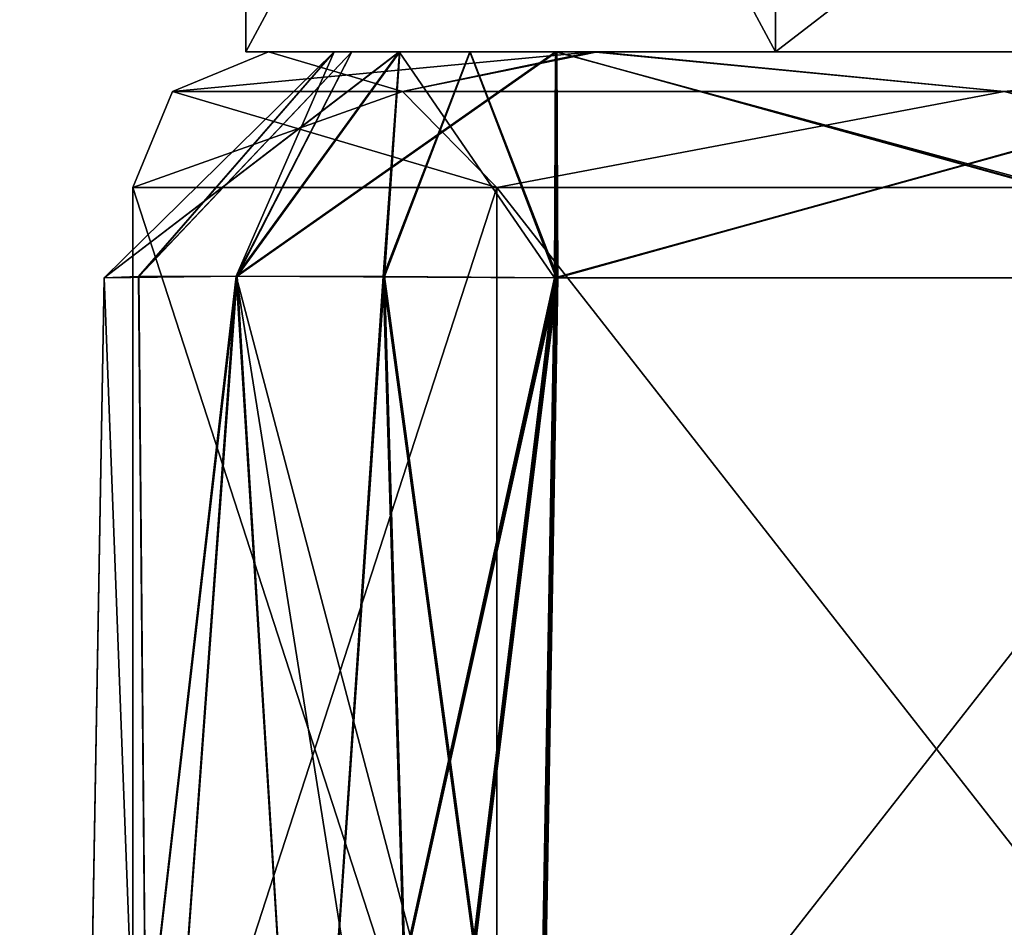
# Model space of a CAD drawing. Header units: millimetres. Extents: x -25 to 25, y -260 to 12.
# Tile 80 of 96: x -24.5 to -22.32, y 7.06 to 9.07. Entities that reach past the tile are written whole.
import ezdxf

# ---------------------------------------------------------------- set-up
doc = ezdxf.new("R2010")
doc.units = ezdxf.units.MM
doc.header["$LTSCALE"] = 65.185185
for name, color, linetype in [('1038', 7, 'CONTINUOUS'), ('160', 7, 'CONTINUOUS'), ('170', 7, 'CONTINUOUS'), ('171', 7, 'CONTINUOUS'), ('172', 7, 'CONTINUOUS'), ('173', 7, 'CONTINUOUS'), ('174', 7, 'CONTINUOUS'), ('176', 7, 'CONTINUOUS'), ('177', 7, 'CONTINUOUS'), ('178', 7, 'CONTINUOUS'), ('179', 7, 'CONTINUOUS'), ('180', 7, 'CONTINUOUS'), ('182', 7, 'CONTINUOUS'), ('183', 7, 'CONTINUOUS'), ('184', 7, 'CONTINUOUS'), ('185', 7, 'CONTINUOUS'), ('186', 7, 'CONTINUOUS'), ('219', 7, 'CONTINUOUS'), ('232', 7, 'CONTINUOUS'), ('233', 7, 'CONTINUOUS'), ('235', 7, 'CONTINUOUS'), ('236', 7, 'CONTINUOUS'), ('238', 7, 'CONTINUOUS'), ('239', 7, 'CONTINUOUS'), ('823', 7, 'CONTINUOUS'), ('824', 7, 'CONTINUOUS'), ('825', 7, 'CONTINUOUS'), ('826', 7, 'CONTINUOUS'), ('829', 7, 'CONTINUOUS'), ('830', 7, 'CONTINUOUS'), ('831', 7, 'CONTINUOUS'), ('832', 7, 'CONTINUOUS'), ('833', 7, 'CONTINUOUS'), ('836', 7, 'CONTINUOUS'), ('844', 7, 'CONTINUOUS'), ('845', 7, 'CONTINUOUS'), ('846', 7, 'CONTINUOUS'), ('847', 7, 'CONTINUOUS'), ('850', 7, 'CONTINUOUS'), ('851', 7, 'CONTINUOUS'), ('852', 7, 'CONTINUOUS'), ('853', 7, 'CONTINUOUS'), ('854', 7, 'CONTINUOUS'), ('857', 7, 'CONTINUOUS'), ('990', 7, 'CONTINUOUS')]:
    doc.layers.add(name, color=color, linetype=linetype)

msp = doc.modelspace()

# ---------------------------------------------------------------- linework, layer by layer
at = {"layer": '1038', "color": 7, "linetype": 'CONTINUOUS'}
for points in [[(-22.8284, 11.1782, 179.5784), (-24, 11.1782, 176.75), (-22.8284, 9, 179.5784), (-22.8284, 11.1782, 179.5784)], [(-24, 11.1782, 176.75), (-22.8284, 11.1782, 173.9216), (-24, 9, 176.75), (-24, 11.1782, 176.75)], [(-22.8284, 9, 179.5784), (-24, 11.1782, 176.75), (-24, 9, 176.75), (-22.8284, 9, 179.5784)], [(-24, 9, 176.75), (-22.8284, 11.1782, 173.9216), (-22.8284, 9, 173.9216), (-24, 9, 176.75)], [(-20, 11.1782, 180.75), (-22.8284, 11.1782, 179.5784), (-20, 9, 180.75), (-20, 11.1782, 180.75)], [(-20, 9, 180.75), (-22.8284, 11.1782, 179.5784), (-22.8284, 9, 179.5784), (-20, 9, 180.75)], [(-22.8284, 11.1782, 173.9216), (-20, 11.1782, 172.75), (-22.8284, 9, 173.9216), (-22.8284, 11.1782, 173.9216)], [(-20, 11.1782, 172.75), (-20, 9, 172.75), (-22.8284, 9, 173.9216), (-20, 11.1782, 172.75)]]:
    msp.add_3dface(points, dxfattribs=at)
at = {"layer": '160', "color": 7, "linetype": 'CONTINUOUS'}
for points in [[(23.8045, 9, 63.95), (23.8045, 9, -17.4565), (-23.8045, 9, 63.95), (23.8045, 9, 63.95)], [(-23.6609, 9, 64.2963), (23.8045, 9, 63.95), (-23.8045, 9, 63.95), (-23.6609, 9, 64.2963)], [(23.7653, 9, -17.6477), (23.6603, 9, -17.8034), (-23.8045, 9, -17.4565), (23.7653, 9, -17.6477)], [(-23.8045, 9, -17.4565), (23.6603, 9, -17.8034), (-23.6603, 9, -17.8033), (-23.8045, 9, -17.4565)], [(23.8045, 9, -17.4565), (23.7653, 9, -17.6477), (-23.8045, 9, -17.4565), (23.8045, 9, -17.4565)], [(-23.8045, 9, 63.95), (23.8045, 9, -17.4565), (-23.8045, 9, -17.4565), (-23.8045, 9, 63.95)], [(23.7651, 9, 71.8454), (23.6596, 9, 71.6895), (-23.8045, 9, 72.037), (23.7651, 9, 71.8454)], [(-23.8045, 9, 72.037), (23.6596, 9, 71.6895), (-23.6597, 9, 71.6896), (-23.8045, 9, 72.037)], [(23.8045, 9, 72.037), (23.7651, 9, 71.8454), (-23.8045, 9, 72.037), (23.8045, 9, 72.037)], [(23.8045, 9, 127.963), (23.8045, 9, 72.037), (-23.8045, 9, 127.963), (23.8045, 9, 127.963)], [(-23.8045, 9, 127.963), (23.8045, 9, 72.037), (-23.8045, 9, 72.037), (-23.8045, 9, 127.963)], [(-23.7651, 9, 128.1546), (23.8045, 9, 127.963), (-23.8045, 9, 127.963), (-23.7651, 9, 128.1546)], [(23.8045, 9, 136.05), (23.6609, 9, 135.7037), (-23.8045, 9, 136.05), (23.8045, 9, 136.05)], [(-23.8045, 9, 136.05), (23.6609, 9, 135.7037), (-23.661, 9, 135.7038), (-23.8045, 9, 136.05)], [(23.8045, 9, 217.4565), (23.8045, 9, 136.05), (-23.8045, 9, 217.4565), (23.8045, 9, 217.4565)], [(-23.8045, 9, 217.4565), (23.8045, 9, 136.05), (-23.8045, 9, 136.05), (-23.8045, 9, 217.4565)], [(-23.7653, 9, 217.6477), (23.8045, 9, 217.4565), (-23.8045, 9, 217.4565), (-23.7653, 9, 217.6477)], [(-23.6603, 9, 217.8034), (23.8045, 9, 217.4565), (-23.7653, 9, 217.6477), (-23.6603, 9, 217.8034)], [(-23.6596, 9, 128.3105), (23.8045, 9, 127.963), (-23.7651, 9, 128.1546), (-23.6596, 9, 128.3105)], [(23.6609, 9, 135.7037), (23.3152, 9, 135.5588), (-23.661, 9, 135.7038), (23.6609, 9, 135.7037)], [(-23.661, 9, 135.7038), (23.3152, 9, 135.5588), (-23.3152, 9, 135.5588), (-23.661, 9, 135.7038)], [(23.661, 9, 64.2962), (23.8045, 9, 63.95), (-23.6609, 9, 64.2963), (23.661, 9, 64.2962)], [(-23.3152, 9, 64.4412), (23.661, 9, 64.2962), (-23.6609, 9, 64.2963), (-23.3152, 9, 64.4412)], [(23.5046, 9, -17.9084), (23.3134, 9, -17.9476), (-23.6603, 9, -17.8033), (23.5046, 9, -17.9084)], [(-23.6603, 9, -17.8033), (23.3134, 9, -17.9476), (21.5, 9, -17.9476), (-23.6603, 9, -17.8033)], [(23.6603, 9, -17.8034), (23.5046, 9, -17.9084), (-23.6603, 9, -17.8033), (23.6603, 9, -17.8034)], [(23.6603, 9, 217.8033), (23.8045, 9, 217.4565), (-23.6603, 9, 217.8034), (23.6603, 9, 217.8033)], [(-23.5046, 9, 217.9084), (23.6603, 9, 217.8033), (-23.6603, 9, 217.8034), (-23.5046, 9, 217.9084)], [(-23.3134, 9, -17.9476), (-23.6603, 9, -17.8033), (-21.5, 9, -17.9476), (-23.3134, 9, -17.9476)], [(-21.5, 9, -17.9476), (-23.6603, 9, -17.8033), (21.5, 9, -17.9476), (-21.5, 9, -17.9476)], [(23.5034, 9, 71.5846), (21.5127, 9, 71.5523), (-23.6597, 9, 71.6896), (23.5034, 9, 71.5846)], [(-23.6597, 9, 71.6896), (21.5127, 9, 71.5523), (-21.5127, 9, 71.5523), (-23.6597, 9, 71.6896)], [(23.6596, 9, 71.6895), (23.5034, 9, 71.5846), (-23.6597, 9, 71.6896), (23.6596, 9, 71.6895)], [(-23.3117, 9, 71.5459), (-23.6597, 9, 71.6896), (-21.5127, 9, 71.5523), (-23.3117, 9, 71.5459)], [(23.6597, 9, 128.3104), (23.8045, 9, 127.963), (-23.6596, 9, 128.3105), (23.6597, 9, 128.3104)], [(-23.5034, 9, 128.4154), (23.6597, 9, 128.3104), (-23.6596, 9, 128.3105), (-23.5034, 9, 128.4154)], [(-23.3134, 9, 217.9476), (23.6603, 9, 217.8033), (-23.5046, 9, 217.9084), (-23.3134, 9, 217.9476)], [(-21.5127, 9, 128.4477), (23.6597, 9, 128.3104), (-23.5034, 9, 128.4154), (-21.5127, 9, 128.4477)], [(-23.3117, 9, 128.4541), (-21.5127, 9, 128.4477), (-23.5034, 9, 128.4154), (-23.3117, 9, 128.4541)], [(23.3152, 9, 64.4412), (23.661, 9, 64.2962), (-23.3152, 9, 64.4412), (23.3152, 9, 64.4412)], [(-21.4695, 9, 64.4478), (23.3152, 9, 64.4412), (-23.3152, 9, 64.4412), (-21.4695, 9, 64.4478)], [(23.3152, 9, 135.5588), (21.4695, 9, 135.5522), (-23.3152, 9, 135.5588), (23.3152, 9, 135.5588)], [(-23.3152, 9, 135.5588), (21.4695, 9, 135.5522), (-21.5052, 9, 135.5524), (-23.3152, 9, 135.5588)], [(-21.5, 9, 217.9476), (23.6603, 9, 217.8033), (-23.3134, 9, 217.9476), (-21.5, 9, 217.9476)]]:
    msp.add_3dface(points, dxfattribs=at)
at = {"layer": '170', "color": 7, "linetype": 'CONTINUOUS'}
for points in [[(-23.3134, 9, -17.9476), (-21.5, 9, -17.9476), (-23.3134, 8.5001, -18.4564), (-23.3134, 9, -17.9476)], [(-21.5, 9, -17.9476), (-21.5, 8.5001, -18.4564), (-23.3134, 8.5001, -18.4564), (-21.5, 9, -17.9476)]]:
    msp.add_3dface(points, dxfattribs=at)
at = {"layer": '171', "color": 7, "linetype": 'CONTINUOUS'}
for points in [[(-23.8045, 9, -17.4565), (-23.6603, 9, -17.8033), (-24.3133, 8.5001, -17.4565), (-23.8045, 9, -17.4565)], [(-24.3133, 8.5001, -17.4565), (-23.6603, 9, -17.8033), (-24.0204, 8.5038, -18.1635), (-24.3133, 8.5001, -17.4565)], [(-23.6603, 9, -17.8033), (-23.3134, 9, -17.9476), (-24.0204, 8.5038, -18.1635), (-23.6603, 9, -17.8033)], [(-23.3134, 9, -17.9476), (-23.3134, 8.5001, -18.4564), (-24.0204, 8.5038, -18.1635), (-23.3134, 9, -17.9476)]]:
    msp.add_3dface(points, dxfattribs=at)
at = {"layer": '172', "color": 7, "linetype": 'CONTINUOUS'}
for points in [[(-23.8045, 9, 63.95), (-23.8045, 9, -17.4565), (-24.3133, 8.5001, 63.95), (-23.8045, 9, 63.95)], [(-23.8045, 9, -17.4565), (-24.3133, 8.5001, -17.4565), (-24.3133, 8.5001, 63.95), (-23.8045, 9, -17.4565)]]:
    msp.add_3dface(points, dxfattribs=at)
at = {"layer": '173', "color": 7, "linetype": 'CONTINUOUS'}
for points in [[(-23.8045, 9, 63.95), (-24.3133, 8.5001, 63.95), (-24.0216, 8.5037, 64.6557), (-23.8045, 9, 63.95)], [(-23.6609, 9, 64.2963), (-23.8045, 9, 63.95), (-24.0216, 8.5037, 64.6557), (-23.6609, 9, 64.2963)], [(-23.317, 8.5001, 64.9499), (-23.6609, 9, 64.2963), (-24.0216, 8.5037, 64.6557), (-23.317, 8.5001, 64.9499)], [(-23.3152, 9, 64.4412), (-23.6609, 9, 64.2963), (-23.317, 8.5001, 64.9499), (-23.3152, 9, 64.4412)]]:
    msp.add_3dface(points, dxfattribs=at)
at = {"layer": '174', "color": 7, "linetype": 'CONTINUOUS'}
for points in [[(-23.3152, 9, 64.4412), (-23.317, 8.5001, 64.9499), (-21.4738, 8.5001, 64.9565), (-23.3152, 9, 64.4412)], [(-21.4695, 9, 64.4478), (-23.3152, 9, 64.4412), (-21.4738, 8.5001, 64.9565), (-21.4695, 9, 64.4478)]]:
    msp.add_3dface(points, dxfattribs=at)
at = {"layer": '176', "color": 7, "linetype": 'CONTINUOUS'}
for points in [[(-23.3117, 9, 71.5459), (-21.5127, 9, 71.5523), (-23.3098, 8.5001, 71.0372), (-23.3117, 9, 71.5459)], [(-21.5127, 9, 71.5523), (-21.5109, 8.5001, 71.0436), (-23.3098, 8.5001, 71.0372), (-21.5127, 9, 71.5523)]]:
    msp.add_3dface(points, dxfattribs=at)
at = {"layer": '177', "color": 7, "linetype": 'CONTINUOUS'}
for points in [[(-23.8045, 9, 72.037), (-23.6597, 9, 71.6896), (-24.3133, 8.5001, 72.037), (-23.8045, 9, 72.037)], [(-24.3133, 8.5001, 72.037), (-23.6597, 9, 71.6896), (-24.0191, 8.5038, 71.3288), (-24.3133, 8.5001, 72.037)], [(-23.6597, 9, 71.6896), (-23.3117, 9, 71.5459), (-24.0191, 8.5038, 71.3288), (-23.6597, 9, 71.6896)], [(-23.3117, 9, 71.5459), (-23.3098, 8.5001, 71.0372), (-24.0191, 8.5038, 71.3288), (-23.3117, 9, 71.5459)]]:
    msp.add_3dface(points, dxfattribs=at)
at = {"layer": '178', "color": 7, "linetype": 'CONTINUOUS'}
for points in [[(-23.8045, 9, 127.963), (-23.8045, 9, 72.037), (-24.3133, 8.5001, 127.963), (-23.8045, 9, 127.963)], [(-23.8045, 9, 72.037), (-24.3133, 8.5001, 72.037), (-24.3133, 8.5001, 127.963), (-23.8045, 9, 72.037)]]:
    msp.add_3dface(points, dxfattribs=at)
at = {"layer": '179', "color": 7, "linetype": 'CONTINUOUS'}
for points in [[(-23.8045, 9, 127.963), (-24.3133, 8.5001, 127.963), (-24.2368, 8.5028, 128.3464), (-23.8045, 9, 127.963)], [(-23.7651, 9, 128.1546), (-23.8045, 9, 127.963), (-24.2368, 8.5028, 128.3464), (-23.7651, 9, 128.1546)], [(-24.0191, 8.5038, 128.6712), (-23.7651, 9, 128.1546), (-24.2368, 8.5028, 128.3464), (-24.0191, 8.5038, 128.6712)], [(-23.6596, 9, 128.3105), (-23.7651, 9, 128.1546), (-24.0191, 8.5038, 128.6712), (-23.6596, 9, 128.3105)], [(-23.6935, 8.5028, 128.8877), (-23.6596, 9, 128.3105), (-24.0191, 8.5038, 128.6712), (-23.6935, 8.5028, 128.8877)], [(-23.5034, 9, 128.4154), (-23.6596, 9, 128.3105), (-23.6935, 8.5028, 128.8877), (-23.5034, 9, 128.4154)], [(-23.3098, 8.5001, 128.9628), (-23.5034, 9, 128.4154), (-23.6935, 8.5028, 128.8877), (-23.3098, 8.5001, 128.9628)], [(-23.3117, 9, 128.4541), (-23.5034, 9, 128.4154), (-23.3098, 8.5001, 128.9628), (-23.3117, 9, 128.4541)]]:
    msp.add_3dface(points, dxfattribs=at)
at = {"layer": '180', "color": 7, "linetype": 'CONTINUOUS'}
for points in [[(-21.5127, 9, 128.4477), (-23.3117, 9, 128.4541), (-21.5109, 8.5001, 128.9564), (-21.5127, 9, 128.4477)], [(-23.3117, 9, 128.4541), (-23.3098, 8.5001, 128.9628), (-21.5109, 8.5001, 128.9564), (-23.3117, 9, 128.4541)]]:
    msp.add_3dface(points, dxfattribs=at)
at = {"layer": '182', "color": 7, "linetype": 'CONTINUOUS'}
for points in [[(-23.3152, 9, 135.5588), (-21.5052, 9, 135.5524), (-23.317, 8.5001, 135.0501), (-23.3152, 9, 135.5588)], [(-21.5052, 9, 135.5524), (-21.5044, 8.5001, 135.0436), (-23.317, 8.5001, 135.0501), (-21.5052, 9, 135.5524)]]:
    msp.add_3dface(points, dxfattribs=at)
at = {"layer": '183', "color": 7, "linetype": 'CONTINUOUS'}
for points in [[(-23.8045, 9, 136.05), (-23.661, 9, 135.7038), (-24.3133, 8.5001, 136.05), (-23.8045, 9, 136.05)], [(-24.3133, 8.5001, 136.05), (-23.661, 9, 135.7038), (-24.0216, 8.5037, 135.3443), (-24.3133, 8.5001, 136.05)], [(-23.661, 9, 135.7038), (-23.3152, 9, 135.5588), (-24.0216, 8.5037, 135.3443), (-23.661, 9, 135.7038)], [(-23.3152, 9, 135.5588), (-23.317, 8.5001, 135.0501), (-24.0216, 8.5037, 135.3443), (-23.3152, 9, 135.5588)]]:
    msp.add_3dface(points, dxfattribs=at)
at = {"layer": '184', "color": 7, "linetype": 'CONTINUOUS'}
for points in [[(-23.8045, 9, 217.4565), (-23.8045, 9, 136.05), (-24.3133, 8.5001, 217.4565), (-23.8045, 9, 217.4565)], [(-23.8045, 9, 136.05), (-24.3133, 8.5001, 136.05), (-24.3133, 8.5001, 217.4565), (-23.8045, 9, 136.05)]]:
    msp.add_3dface(points, dxfattribs=at)
at = {"layer": '185', "color": 7, "linetype": 'CONTINUOUS'}
for points in [[(-23.8045, 9, 217.4565), (-24.3133, 8.5001, 217.4565), (-24.2371, 8.5028, 217.8391), (-23.8045, 9, 217.4565)], [(-23.7653, 9, 217.6477), (-23.8045, 9, 217.4565), (-24.2371, 8.5028, 217.8391), (-23.7653, 9, 217.6477)], [(-24.0204, 8.5038, 218.1635), (-23.7653, 9, 217.6477), (-24.2371, 8.5028, 217.8391), (-24.0204, 8.5038, 218.1635)], [(-23.6603, 9, 217.8034), (-23.7653, 9, 217.6477), (-24.0204, 8.5038, 218.1635), (-23.6603, 9, 217.8034)], [(-23.696, 8.5028, 218.3802), (-23.6603, 9, 217.8034), (-24.0204, 8.5038, 218.1635), (-23.696, 8.5028, 218.3802)], [(-23.5046, 9, 217.9084), (-23.6603, 9, 217.8034), (-23.696, 8.5028, 218.3802), (-23.5046, 9, 217.9084)], [(-23.3134, 8.5001, 218.4564), (-23.5046, 9, 217.9084), (-23.696, 8.5028, 218.3802), (-23.3134, 8.5001, 218.4564)], [(-23.3134, 9, 217.9476), (-23.5046, 9, 217.9084), (-23.3134, 8.5001, 218.4564), (-23.3134, 9, 217.9476)]]:
    msp.add_3dface(points, dxfattribs=at)
at = {"layer": '186', "color": 7, "linetype": 'CONTINUOUS'}
for points in [[(-21.5, 9, 217.9476), (-23.3134, 9, 217.9476), (-21.5, 8.5001, 218.4564), (-21.5, 9, 217.9476)], [(-23.3134, 9, 217.9476), (-23.3134, 8.5001, 218.4564), (-21.5, 8.5001, 218.4564), (-23.3134, 9, 217.9476)]]:
    msp.add_3dface(points, dxfattribs=at)
at = {"layer": '219', "color": 7, "linetype": 'CONTINUOUS'}
for points in [[(-24.3133, 8.5001, -17.4565), (-24.3655, 5.5087, -17.5087), (-24.5, -2.2, 222.322), (-24.3133, 8.5001, -17.4565)], [(-24.3655, 5.5087, 64.0021), (-24.3133, 8.5001, -17.4565), (-24.5, -2.2, 222.322), (-24.3655, 5.5087, 64.0021)], [(-24.3133, 8.5001, 72.037), (-24.3655, 5.5087, 71.9846), (-24.5, -2.2, 222.322), (-24.3133, 8.5001, 72.037)], [(-24.3655, 5.5087, 128.0154), (-24.3133, 8.5001, 72.037), (-24.5, -2.2, 222.322), (-24.3655, 5.5087, 128.0154)], [(-24.3655, 5.5087, 217.5087), (-24.3133, 8.5001, 136.05), (-24.5, -2.2, 222.322), (-24.3655, 5.5087, 217.5087)], [(-24.3133, 8.5001, 136.05), (-24.3655, 5.5087, 135.9979), (-24.5, -2.2, 222.322), (-24.3133, 8.5001, 136.05)], [(-24.3133, 8.5001, 63.95), (-24.3133, 8.5001, -17.4565), (-24.3655, 5.5087, 64.0021), (-24.3133, 8.5001, 63.95)], [(-24.3133, 8.5001, 127.963), (-24.3133, 8.5001, 72.037), (-24.3655, 5.5087, 128.0154), (-24.3133, 8.5001, 127.963)], [(-24.3133, 8.5001, 217.4565), (-24.3133, 8.5001, 136.05), (-24.3655, 5.5087, 217.5087), (-24.3133, 8.5001, 217.4565)]]:
    msp.add_3dface(points, dxfattribs=at)
at = {"layer": '232', "color": 7, "linetype": 'CONTINUOUS'}
for points in [[(-24.3133, 8.5001, -17.4565), (-24.0204, 8.5038, -18.1635), (-24.3655, 5.5087, -17.5087), (-24.3133, 8.5001, -17.4565)], [(-24.3655, 5.5087, -17.5087), (-24.0204, 8.5038, -18.1635), (-24.213, 5.8607, -18.0234), (-24.3655, 5.5087, -17.5087)], [(-24.0204, 8.5038, -18.1635), (-23.8656, 6, -18.3611), (-24.213, 5.8607, -18.0234), (-24.0204, 8.5038, -18.1635)], [(-24.0204, 8.5038, -18.1635), (-23.3134, 8.5001, -18.4564), (-23.8656, 6, -18.3611), (-24.0204, 8.5038, -18.1635)], [(-23.8656, 6, -18.3611), (-23.3134, 8.5001, -18.4564), (-23.6206, 6, -18.4646), (-23.8656, 6, -18.3611)], [(-23.3134, 8.5001, -18.4564), (-23.3571, 6, -18.5), (-23.6206, 6, -18.4646), (-23.3134, 8.5001, -18.4564)]]:
    msp.add_3dface(points, dxfattribs=at)
at = {"layer": '233', "color": 7, "linetype": 'CONTINUOUS'}
for points in [[(-24.3133, 8.5001, 63.95), (-24.3655, 5.5087, 64.0021), (-24.2132, 5.8605, 64.5165), (-24.3133, 8.5001, 63.95)], [(-24.0216, 8.5037, 64.6557), (-24.3133, 8.5001, 63.95), (-24.2132, 5.8605, 64.5165), (-24.0216, 8.5037, 64.6557)], [(-23.8656, 6, 64.8544), (-24.0216, 8.5037, 64.6557), (-24.2132, 5.8605, 64.5165), (-23.8656, 6, 64.8544)], [(-23.317, 8.5001, 64.9499), (-24.0216, 8.5037, 64.6557), (-23.3606, 6, 64.9934), (-23.317, 8.5001, 64.9499)], [(-24.0216, 8.5037, 64.6557), (-23.8656, 6, 64.8544), (-23.6224, 6, 64.9575), (-24.0216, 8.5037, 64.6557)], [(-23.3606, 6, 64.9934), (-24.0216, 8.5037, 64.6557), (-23.6224, 6, 64.9575), (-23.3606, 6, 64.9934)]]:
    msp.add_3dface(points, dxfattribs=at)
at = {"layer": '235', "color": 7, "linetype": 'CONTINUOUS'}
for points in [[(-24.3133, 8.5001, 72.037), (-24.0191, 8.5038, 71.3288), (-24.3655, 5.5087, 71.9846), (-24.3133, 8.5001, 72.037)], [(-24.3655, 5.5087, 71.9846), (-24.0191, 8.5038, 71.3288), (-24.213, 5.8607, 71.4699), (-24.3655, 5.5087, 71.9846)], [(-24.0191, 8.5038, 71.3288), (-23.8656, 6, 71.1323), (-24.213, 5.8607, 71.4699), (-24.0191, 8.5038, 71.3288)], [(-24.0191, 8.5038, 71.3288), (-23.3098, 8.5001, 71.0372), (-23.8656, 6, 71.1323), (-24.0191, 8.5038, 71.3288)], [(-23.3098, 8.5001, 71.0372), (-23.6189, 6, 71.0283), (-23.8656, 6, 71.1323), (-23.3098, 8.5001, 71.0372)], [(-23.3098, 8.5001, 71.0372), (-23.3535, 6, 70.9934), (-23.6189, 6, 71.0283), (-23.3098, 8.5001, 71.0372)]]:
    msp.add_3dface(points, dxfattribs=at)
at = {"layer": '236', "color": 7, "linetype": 'CONTINUOUS'}
for points in [[(-24.3133, 8.5001, 127.963), (-24.3655, 5.5087, 128.0154), (-24.2132, 5.8605, 128.5298), (-24.3133, 8.5001, 127.963)], [(-24.2368, 8.5028, 128.3464), (-24.3133, 8.5001, 127.963), (-24.2132, 5.8605, 128.5298), (-24.2368, 8.5028, 128.3464)], [(-24.0191, 8.5038, 128.6712), (-24.2368, 8.5028, 128.3464), (-24.2132, 5.8605, 128.5298), (-24.0191, 8.5038, 128.6712)], [(-23.8656, 6, 128.8677), (-24.0191, 8.5038, 128.6712), (-24.2132, 5.8605, 128.5298), (-23.8656, 6, 128.8677)], [(-23.6935, 8.5028, 128.8877), (-24.0191, 8.5038, 128.6712), (-23.8656, 6, 128.8677), (-23.6935, 8.5028, 128.8877)], [(-23.6935, 8.5028, 128.8877), (-23.8656, 6, 128.8677), (-23.6189, 6, 128.9717), (-23.6935, 8.5028, 128.8877)], [(-23.3098, 8.5001, 128.9628), (-23.6935, 8.5028, 128.8877), (-23.3535, 6, 129.0066), (-23.3098, 8.5001, 128.9628)], [(-23.3535, 6, 129.0066), (-23.6935, 8.5028, 128.8877), (-23.6189, 6, 128.9717), (-23.3535, 6, 129.0066)]]:
    msp.add_3dface(points, dxfattribs=at)
at = {"layer": '238', "color": 7, "linetype": 'CONTINUOUS'}
for points in [[(-24.3133, 8.5001, 136.05), (-24.0216, 8.5037, 135.3443), (-24.3655, 5.5087, 135.9979), (-24.3133, 8.5001, 136.05)], [(-24.3655, 5.5087, 135.9979), (-24.0216, 8.5037, 135.3443), (-24.213, 5.8607, 135.4832), (-24.3655, 5.5087, 135.9979)], [(-24.0216, 8.5037, 135.3443), (-23.8656, 6, 135.1456), (-24.213, 5.8607, 135.4832), (-24.0216, 8.5037, 135.3443)], [(-24.0216, 8.5037, 135.3443), (-23.317, 8.5001, 135.0501), (-23.8656, 6, 135.1456), (-24.0216, 8.5037, 135.3443)], [(-23.317, 8.5001, 135.0501), (-23.6224, 6, 135.0425), (-23.8656, 6, 135.1456), (-23.317, 8.5001, 135.0501)], [(-23.317, 8.5001, 135.0501), (-23.3606, 6, 135.0066), (-23.6224, 6, 135.0425), (-23.317, 8.5001, 135.0501)]]:
    msp.add_3dface(points, dxfattribs=at)
at = {"layer": '239', "color": 7, "linetype": 'CONTINUOUS'}
for points in [[(-24.3133, 8.5001, 217.4565), (-24.3655, 5.5087, 217.5087), (-24.2132, 5.8605, 218.0231), (-24.3133, 8.5001, 217.4565)], [(-24.2371, 8.5028, 217.8391), (-24.3133, 8.5001, 217.4565), (-24.2132, 5.8605, 218.0231), (-24.2371, 8.5028, 217.8391)], [(-24.0204, 8.5038, 218.1635), (-24.2371, 8.5028, 217.8391), (-24.2132, 5.8605, 218.0231), (-24.0204, 8.5038, 218.1635)], [(-23.8656, 6, 218.3611), (-24.0204, 8.5038, 218.1635), (-24.2132, 5.8605, 218.0231), (-23.8656, 6, 218.3611)], [(-23.696, 8.5028, 218.3802), (-24.0204, 8.5038, 218.1635), (-23.8656, 6, 218.3611), (-23.696, 8.5028, 218.3802)], [(-23.696, 8.5028, 218.3802), (-23.8656, 6, 218.3611), (-23.6206, 6, 218.4646), (-23.696, 8.5028, 218.3802)], [(-23.3134, 8.5001, 218.4564), (-23.696, 8.5028, 218.3802), (-23.3571, 6, 218.5), (-23.3134, 8.5001, 218.4564)], [(-23.696, 8.5028, 218.3802), (-23.6206, 6, 218.4646), (-23.3571, 6, 218.5), (-23.696, 8.5028, 218.3802)]]:
    msp.add_3dface(points, dxfattribs=at)
at = {"layer": '823', "color": 7, "linetype": 'CONTINUOUS'}
for points in [[(-23.233, 9, 130.2683), (-23.95, 9, 132), (-19.7777, 9, 130.2577), (-23.233, 9, 130.2683)], [(-19.7777, 9, 130.2577), (-23.95, 9, 132), (-19.05, 9, 132), (-19.7777, 9, 130.2577)], [(-19.05, 9, 132), (-23.95, 9, 132), (-23.2223, 9, 133.7423), (-19.05, 9, 132)], [(-21.51, 9, 129.5509), (-23.233, 9, 130.2683), (-19.7777, 9, 130.2577), (-21.51, 9, 129.5509)], [(-19.767, 9, 133.7317), (-19.05, 9, 132), (-23.2223, 9, 133.7423), (-19.767, 9, 133.7317)], [(-21.49, 9, 134.4491), (-19.767, 9, 133.7317), (-23.2223, 9, 133.7423), (-21.49, 9, 134.4491)]]:
    msp.add_3dface(points, dxfattribs=at)
at = {"layer": '824', "color": 7, "linetype": 'CONTINUOUS'}
for points in [[(-23.95, 9, 132), (-23.233, 9, 130.2683), (-24.1621, 8.9121, 132), (-23.95, 9, 132)], [(-24.1621, 8.9121, 132), (-23.233, 9, 130.2683), (-23.6537, 8.9121, 130.4352), (-24.1621, 8.9121, 132)], [(-23.6537, 8.9121, 130.4352), (-23.233, 9, 130.2683), (-22.3226, 8.9121, 129.4682), (-23.6537, 8.9121, 130.4352)], [(-23.233, 9, 130.2683), (-21.51, 9, 129.5509), (-22.3226, 8.9121, 129.4682), (-23.233, 9, 130.2683)], [(-22.3226, 8.9121, 129.4682), (-21.51, 9, 129.5509), (-20.6774, 8.9121, 129.4682), (-22.3226, 8.9121, 129.4682)], [(-24.1621, 8.9121, 132), (-23.6537, 8.9121, 130.4352), (-24.25, 8.7, 132), (-24.1621, 8.9121, 132)], [(-24.25, 8.7, 132), (-23.6537, 8.9121, 130.4352), (-23.4445, 8.7, 130.0555), (-24.25, 8.7, 132)], [(-23.6537, 8.9121, 130.4352), (-22.3226, 8.9121, 129.4682), (-23.4445, 8.7, 130.0555), (-23.6537, 8.9121, 130.4352)], [(-23.4445, 8.7, 130.0555), (-22.3226, 8.9121, 129.4682), (-21.5, 8.7, 129.25), (-23.4445, 8.7, 130.0555)], [(-22.3226, 8.9121, 129.4682), (-20.6774, 8.9121, 129.4682), (-21.5, 8.7, 129.25), (-22.3226, 8.9121, 129.4682)]]:
    msp.add_3dface(points, dxfattribs=at)
at = {"layer": '825', "color": 7, "linetype": 'CONTINUOUS'}
for points in [[(-23.95, 9, 132), (-24.1621, 8.9121, 132), (-23.6537, 8.9121, 133.5648), (-23.95, 9, 132)], [(-23.2223, 9, 133.7423), (-23.95, 9, 132), (-23.6537, 8.9121, 133.5648), (-23.2223, 9, 133.7423)], [(-22.3226, 8.9121, 134.5318), (-23.2223, 9, 133.7423), (-23.6537, 8.9121, 133.5648), (-22.3226, 8.9121, 134.5318)], [(-21.49, 9, 134.4491), (-23.2223, 9, 133.7423), (-22.3226, 8.9121, 134.5318), (-21.49, 9, 134.4491)], [(-20.6774, 8.9121, 134.5318), (-21.49, 9, 134.4491), (-22.3226, 8.9121, 134.5318), (-20.6774, 8.9121, 134.5318)], [(-24.1621, 8.9121, 132), (-24.25, 8.7, 132), (-23.4445, 8.7, 133.9445), (-24.1621, 8.9121, 132)], [(-23.6537, 8.9121, 133.5648), (-24.1621, 8.9121, 132), (-23.4445, 8.7, 133.9445), (-23.6537, 8.9121, 133.5648)], [(-22.3226, 8.9121, 134.5318), (-23.6537, 8.9121, 133.5648), (-23.4445, 8.7, 133.9445), (-22.3226, 8.9121, 134.5318)], [(-21.5, 8.7, 134.75), (-22.3226, 8.9121, 134.5318), (-23.4445, 8.7, 133.9445), (-21.5, 8.7, 134.75)], [(-20.6774, 8.9121, 134.5318), (-22.3226, 8.9121, 134.5318), (-21.5, 8.7, 134.75), (-20.6774, 8.9121, 134.5318)]]:
    msp.add_3dface(points, dxfattribs=at)
at = {"layer": '826', "color": 7, "linetype": 'CONTINUOUS'}
for points in [[(-23.4445, 8.7, 133.9445), (-24.25, 8.7, 132), (-23.4445, 6.215, 133.9445), (-23.4445, 8.7, 133.9445)], [(-24.25, 8.7, 132), (-24.25, 6.215, 132), (-23.4445, 6.215, 133.9445), (-24.25, 8.7, 132)], [(-21.5, 8.7, 134.75), (-23.4445, 8.7, 133.9445), (-21.5, 6.215, 134.75), (-21.5, 8.7, 134.75)], [(-21.5, 6.215, 134.75), (-23.4445, 8.7, 133.9445), (-23.4445, 6.215, 133.9445), (-21.5, 6.215, 134.75)]]:
    msp.add_3dface(points, dxfattribs=at)
at = {"layer": '829', "color": 7, "linetype": 'CONTINUOUS'}
for points in [[(-24.25, 8.7, 132), (-23.4445, 8.7, 130.0555), (-24.25, 6.215, 132), (-24.25, 8.7, 132)], [(-24.25, 6.215, 132), (-23.4445, 8.7, 130.0555), (-23.4445, 6.215, 130.0555), (-24.25, 6.215, 132)], [(-23.4445, 8.7, 130.0555), (-21.5, 8.7, 129.25), (-23.4445, 6.215, 130.0555), (-23.4445, 8.7, 130.0555)], [(-21.5, 8.7, 129.25), (-21.5, 6.215, 129.25), (-23.4445, 6.215, 130.0555), (-21.5, 8.7, 129.25)]]:
    msp.add_3dface(points, dxfattribs=at)
at = {"layer": '830', "color": 7, "linetype": 'CONTINUOUS'}
for points in [[(-23.233, 9, 66.2683), (-23.95, 9, 68), (-19.7777, 9, 66.2577), (-23.233, 9, 66.2683)], [(-19.7777, 9, 66.2577), (-23.95, 9, 68), (-19.05, 9, 68), (-19.7777, 9, 66.2577)], [(-19.05, 9, 68), (-23.95, 9, 68), (-23.2223, 9, 69.7423), (-19.05, 9, 68)], [(-21.51, 9, 65.5509), (-23.233, 9, 66.2683), (-19.7777, 9, 66.2577), (-21.51, 9, 65.5509)], [(-19.767, 9, 69.7317), (-19.05, 9, 68), (-23.2223, 9, 69.7423), (-19.767, 9, 69.7317)], [(-21.49, 9, 70.4491), (-19.767, 9, 69.7317), (-23.2223, 9, 69.7423), (-21.49, 9, 70.4491)]]:
    msp.add_3dface(points, dxfattribs=at)
at = {"layer": '831', "color": 7, "linetype": 'CONTINUOUS'}
for points in [[(-23.95, 9, 68), (-23.233, 9, 66.2683), (-24.1621, 8.9121, 68), (-23.95, 9, 68)], [(-24.1621, 8.9121, 68), (-23.233, 9, 66.2683), (-23.6537, 8.9121, 66.4352), (-24.1621, 8.9121, 68)], [(-23.6537, 8.9121, 66.4352), (-23.233, 9, 66.2683), (-22.3226, 8.9121, 65.4682), (-23.6537, 8.9121, 66.4352)], [(-23.233, 9, 66.2683), (-21.51, 9, 65.5509), (-22.3226, 8.9121, 65.4682), (-23.233, 9, 66.2683)], [(-22.3226, 8.9121, 65.4682), (-21.51, 9, 65.5509), (-20.6774, 8.9121, 65.4682), (-22.3226, 8.9121, 65.4682)], [(-24.1621, 8.9121, 68), (-23.6537, 8.9121, 66.4352), (-24.25, 8.7, 68), (-24.1621, 8.9121, 68)], [(-24.25, 8.7, 68), (-23.6537, 8.9121, 66.4352), (-23.4445, 8.7, 66.0555), (-24.25, 8.7, 68)], [(-23.6537, 8.9121, 66.4352), (-22.3226, 8.9121, 65.4682), (-23.4445, 8.7, 66.0555), (-23.6537, 8.9121, 66.4352)], [(-23.4445, 8.7, 66.0555), (-22.3226, 8.9121, 65.4682), (-21.5, 8.7, 65.25), (-23.4445, 8.7, 66.0555)], [(-22.3226, 8.9121, 65.4682), (-20.6774, 8.9121, 65.4682), (-21.5, 8.7, 65.25), (-22.3226, 8.9121, 65.4682)]]:
    msp.add_3dface(points, dxfattribs=at)
at = {"layer": '832', "color": 7, "linetype": 'CONTINUOUS'}
for points in [[(-23.95, 9, 68), (-24.1621, 8.9121, 68), (-23.6537, 8.9121, 69.5648), (-23.95, 9, 68)], [(-23.2223, 9, 69.7423), (-23.95, 9, 68), (-23.6537, 8.9121, 69.5648), (-23.2223, 9, 69.7423)], [(-22.3226, 8.9121, 70.5318), (-23.2223, 9, 69.7423), (-23.6537, 8.9121, 69.5648), (-22.3226, 8.9121, 70.5318)], [(-21.49, 9, 70.4491), (-23.2223, 9, 69.7423), (-22.3226, 8.9121, 70.5318), (-21.49, 9, 70.4491)], [(-20.6774, 8.9121, 70.5318), (-21.49, 9, 70.4491), (-22.3226, 8.9121, 70.5318), (-20.6774, 8.9121, 70.5318)], [(-24.1621, 8.9121, 68), (-24.25, 8.7, 68), (-23.4445, 8.7, 69.9445), (-24.1621, 8.9121, 68)], [(-23.6537, 8.9121, 69.5648), (-24.1621, 8.9121, 68), (-23.4445, 8.7, 69.9445), (-23.6537, 8.9121, 69.5648)], [(-22.3226, 8.9121, 70.5318), (-23.6537, 8.9121, 69.5648), (-23.4445, 8.7, 69.9445), (-22.3226, 8.9121, 70.5318)], [(-21.5, 8.7, 70.75), (-22.3226, 8.9121, 70.5318), (-23.4445, 8.7, 69.9445), (-21.5, 8.7, 70.75)], [(-20.6774, 8.9121, 70.5318), (-22.3226, 8.9121, 70.5318), (-21.5, 8.7, 70.75), (-20.6774, 8.9121, 70.5318)]]:
    msp.add_3dface(points, dxfattribs=at)
at = {"layer": '833', "color": 7, "linetype": 'CONTINUOUS'}
for points in [[(-23.4445, 8.7, 69.9445), (-24.25, 8.7, 68), (-23.4445, 6.215, 69.9445), (-23.4445, 8.7, 69.9445)], [(-24.25, 8.7, 68), (-24.25, 6.215, 68), (-23.4445, 6.215, 69.9445), (-24.25, 8.7, 68)], [(-21.5, 8.7, 70.75), (-23.4445, 8.7, 69.9445), (-21.5, 6.215, 70.75), (-21.5, 8.7, 70.75)], [(-21.5, 6.215, 70.75), (-23.4445, 8.7, 69.9445), (-23.4445, 6.215, 69.9445), (-21.5, 6.215, 70.75)]]:
    msp.add_3dface(points, dxfattribs=at)
at = {"layer": '836', "color": 7, "linetype": 'CONTINUOUS'}
for points in [[(-24.25, 8.7, 68), (-23.4445, 8.7, 66.0555), (-24.25, 6.215, 68), (-24.25, 8.7, 68)], [(-24.25, 6.215, 68), (-23.4445, 8.7, 66.0555), (-23.4445, 6.215, 66.0555), (-24.25, 6.215, 68)], [(-23.4445, 8.7, 66.0555), (-21.5, 8.7, 65.25), (-23.4445, 6.215, 66.0555), (-23.4445, 8.7, 66.0555)], [(-21.5, 8.7, 65.25), (-21.5, 6.215, 65.25), (-23.4445, 6.215, 66.0555), (-21.5, 8.7, 65.25)]]:
    msp.add_3dface(points, dxfattribs=at)
at = {"layer": '844', "color": 7, "linetype": 'CONTINUOUS'}
for points in [[(-23.233, 9, -23.2317), (-23.95, 9, -21.5), (-19.7777, 9, -23.2423), (-23.233, 9, -23.2317)], [(-19.7777, 9, -23.2423), (-23.95, 9, -21.5), (-19.05, 9, -21.5), (-19.7777, 9, -23.2423)], [(-19.05, 9, -21.5), (-23.95, 9, -21.5), (-23.2223, 9, -19.7577), (-19.05, 9, -21.5)], [(-21.51, 9, -23.9491), (-23.233, 9, -23.2317), (-19.7777, 9, -23.2423), (-21.51, 9, -23.9491)], [(-19.767, 9, -19.7683), (-19.05, 9, -21.5), (-23.2223, 9, -19.7577), (-19.767, 9, -19.7683)], [(-21.49, 9, -19.0509), (-19.767, 9, -19.7683), (-23.2223, 9, -19.7577), (-21.49, 9, -19.0509)]]:
    msp.add_3dface(points, dxfattribs=at)
at = {"layer": '845', "color": 7, "linetype": 'CONTINUOUS'}
for points in [[(-23.95, 9, -21.5), (-23.233, 9, -23.2317), (-24.1621, 8.9121, -21.5), (-23.95, 9, -21.5)], [(-24.1621, 8.9121, -21.5), (-23.233, 9, -23.2317), (-23.6537, 8.9121, -23.0648), (-24.1621, 8.9121, -21.5)], [(-23.6537, 8.9121, -23.0648), (-23.233, 9, -23.2317), (-22.3226, 8.9121, -24.0318), (-23.6537, 8.9121, -23.0648)], [(-23.233, 9, -23.2317), (-21.51, 9, -23.9491), (-22.3226, 8.9121, -24.0318), (-23.233, 9, -23.2317)], [(-22.3226, 8.9121, -24.0318), (-21.51, 9, -23.9491), (-20.6774, 8.9121, -24.0318), (-22.3226, 8.9121, -24.0318)], [(-24.1621, 8.9121, -21.5), (-23.6537, 8.9121, -23.0648), (-24.25, 8.7, -21.5), (-24.1621, 8.9121, -21.5)], [(-24.25, 8.7, -21.5), (-23.6537, 8.9121, -23.0648), (-23.4445, 8.7, -23.4445), (-24.25, 8.7, -21.5)], [(-23.6537, 8.9121, -23.0648), (-22.3226, 8.9121, -24.0318), (-23.4445, 8.7, -23.4445), (-23.6537, 8.9121, -23.0648)], [(-23.4445, 8.7, -23.4445), (-22.3226, 8.9121, -24.0318), (-21.5, 8.7, -24.25), (-23.4445, 8.7, -23.4445)], [(-22.3226, 8.9121, -24.0318), (-20.6774, 8.9121, -24.0318), (-21.5, 8.7, -24.25), (-22.3226, 8.9121, -24.0318)]]:
    msp.add_3dface(points, dxfattribs=at)
at = {"layer": '846', "color": 7, "linetype": 'CONTINUOUS'}
for points in [[(-23.95, 9, -21.5), (-24.1621, 8.9121, -21.5), (-23.6537, 8.9121, -19.9352), (-23.95, 9, -21.5)], [(-23.2223, 9, -19.7577), (-23.95, 9, -21.5), (-23.6537, 8.9121, -19.9352), (-23.2223, 9, -19.7577)], [(-22.3226, 8.9121, -18.9682), (-23.2223, 9, -19.7577), (-23.6537, 8.9121, -19.9352), (-22.3226, 8.9121, -18.9682)], [(-21.49, 9, -19.0509), (-23.2223, 9, -19.7577), (-22.3226, 8.9121, -18.9682), (-21.49, 9, -19.0509)], [(-20.6774, 8.9121, -18.9682), (-21.49, 9, -19.0509), (-22.3226, 8.9121, -18.9682), (-20.6774, 8.9121, -18.9682)], [(-24.1621, 8.9121, -21.5), (-24.25, 8.7, -21.5), (-23.4445, 8.7, -19.5555), (-24.1621, 8.9121, -21.5)], [(-23.6537, 8.9121, -19.9352), (-24.1621, 8.9121, -21.5), (-23.4445, 8.7, -19.5555), (-23.6537, 8.9121, -19.9352)], [(-22.3226, 8.9121, -18.9682), (-23.6537, 8.9121, -19.9352), (-23.4445, 8.7, -19.5555), (-22.3226, 8.9121, -18.9682)], [(-21.5, 8.7, -18.75), (-22.3226, 8.9121, -18.9682), (-23.4445, 8.7, -19.5555), (-21.5, 8.7, -18.75)], [(-20.6774, 8.9121, -18.9682), (-22.3226, 8.9121, -18.9682), (-21.5, 8.7, -18.75), (-20.6774, 8.9121, -18.9682)]]:
    msp.add_3dface(points, dxfattribs=at)
at = {"layer": '847', "color": 7, "linetype": 'CONTINUOUS'}
for points in [[(-23.4445, 8.7, -19.5555), (-24.25, 8.7, -21.5), (-23.4445, 6.215, -19.5555), (-23.4445, 8.7, -19.5555)], [(-24.25, 8.7, -21.5), (-24.25, 6.215, -21.5), (-23.4445, 6.215, -19.5555), (-24.25, 8.7, -21.5)], [(-21.5, 8.7, -18.75), (-23.4445, 8.7, -19.5555), (-21.5, 6.215, -18.75), (-21.5, 8.7, -18.75)], [(-21.5, 6.215, -18.75), (-23.4445, 8.7, -19.5555), (-23.4445, 6.215, -19.5555), (-21.5, 6.215, -18.75)]]:
    msp.add_3dface(points, dxfattribs=at)
at = {"layer": '850', "color": 7, "linetype": 'CONTINUOUS'}
for points in [[(-24.25, 8.7, -21.5), (-23.4445, 8.7, -23.4445), (-24.25, 6.215, -21.5), (-24.25, 8.7, -21.5)], [(-24.25, 6.215, -21.5), (-23.4445, 8.7, -23.4445), (-23.4445, 6.215, -23.4445), (-24.25, 6.215, -21.5)], [(-23.4445, 8.7, -23.4445), (-21.5, 8.7, -24.25), (-23.4445, 6.215, -23.4445), (-23.4445, 8.7, -23.4445)], [(-21.5, 8.7, -24.25), (-21.5, 6.215, -24.25), (-23.4445, 6.215, -23.4445), (-21.5, 8.7, -24.25)]]:
    msp.add_3dface(points, dxfattribs=at)
at = {"layer": '851', "color": 7, "linetype": 'CONTINUOUS'}
for points in [[(-23.233, 9, 219.7683), (-23.95, 9, 221.5), (-19.7777, 9, 219.7577), (-23.233, 9, 219.7683)], [(-19.7777, 9, 219.7577), (-23.95, 9, 221.5), (-19.05, 9, 221.5), (-19.7777, 9, 219.7577)], [(-19.05, 9, 221.5), (-23.95, 9, 221.5), (-23.2223, 9, 223.2423), (-19.05, 9, 221.5)], [(-21.51, 9, 219.0509), (-23.233, 9, 219.7683), (-19.7777, 9, 219.7577), (-21.51, 9, 219.0509)], [(-19.767, 9, 223.2317), (-19.05, 9, 221.5), (-23.2223, 9, 223.2423), (-19.767, 9, 223.2317)], [(-21.49, 9, 223.9491), (-19.767, 9, 223.2317), (-23.2223, 9, 223.2423), (-21.49, 9, 223.9491)]]:
    msp.add_3dface(points, dxfattribs=at)
at = {"layer": '852', "color": 7, "linetype": 'CONTINUOUS'}
for points in [[(-23.95, 9, 221.5), (-23.233, 9, 219.7683), (-24.1621, 8.9121, 221.5), (-23.95, 9, 221.5)], [(-24.1621, 8.9121, 221.5), (-23.233, 9, 219.7683), (-23.6537, 8.9121, 219.9352), (-24.1621, 8.9121, 221.5)], [(-23.6537, 8.9121, 219.9352), (-23.233, 9, 219.7683), (-22.3226, 8.9121, 218.9682), (-23.6537, 8.9121, 219.9352)], [(-23.233, 9, 219.7683), (-21.51, 9, 219.0509), (-22.3226, 8.9121, 218.9682), (-23.233, 9, 219.7683)], [(-22.3226, 8.9121, 218.9682), (-21.51, 9, 219.0509), (-20.6774, 8.9121, 218.9682), (-22.3226, 8.9121, 218.9682)], [(-24.1621, 8.9121, 221.5), (-23.6537, 8.9121, 219.9352), (-24.25, 8.7, 221.5), (-24.1621, 8.9121, 221.5)], [(-24.25, 8.7, 221.5), (-23.6537, 8.9121, 219.9352), (-23.4445, 8.7, 219.5555), (-24.25, 8.7, 221.5)], [(-23.6537, 8.9121, 219.9352), (-22.3226, 8.9121, 218.9682), (-23.4445, 8.7, 219.5555), (-23.6537, 8.9121, 219.9352)], [(-23.4445, 8.7, 219.5555), (-22.3226, 8.9121, 218.9682), (-21.5, 8.7, 218.75), (-23.4445, 8.7, 219.5555)], [(-22.3226, 8.9121, 218.9682), (-20.6774, 8.9121, 218.9682), (-21.5, 8.7, 218.75), (-22.3226, 8.9121, 218.9682)]]:
    msp.add_3dface(points, dxfattribs=at)
at = {"layer": '853', "color": 7, "linetype": 'CONTINUOUS'}
for points in [[(-23.95, 9, 221.5), (-24.1621, 8.9121, 221.5), (-23.6537, 8.9121, 223.0648), (-23.95, 9, 221.5)], [(-23.2223, 9, 223.2423), (-23.95, 9, 221.5), (-23.6537, 8.9121, 223.0648), (-23.2223, 9, 223.2423)], [(-22.3226, 8.9121, 224.0318), (-23.2223, 9, 223.2423), (-23.6537, 8.9121, 223.0648), (-22.3226, 8.9121, 224.0318)], [(-21.49, 9, 223.9491), (-23.2223, 9, 223.2423), (-22.3226, 8.9121, 224.0318), (-21.49, 9, 223.9491)], [(-20.6774, 8.9121, 224.0318), (-21.49, 9, 223.9491), (-22.3226, 8.9121, 224.0318), (-20.6774, 8.9121, 224.0318)], [(-24.1621, 8.9121, 221.5), (-24.25, 8.7, 221.5), (-23.4445, 8.7, 223.4445), (-24.1621, 8.9121, 221.5)], [(-23.6537, 8.9121, 223.0648), (-24.1621, 8.9121, 221.5), (-23.4445, 8.7, 223.4445), (-23.6537, 8.9121, 223.0648)], [(-22.3226, 8.9121, 224.0318), (-23.6537, 8.9121, 223.0648), (-23.4445, 8.7, 223.4445), (-22.3226, 8.9121, 224.0318)], [(-21.5, 8.7, 224.25), (-22.3226, 8.9121, 224.0318), (-23.4445, 8.7, 223.4445), (-21.5, 8.7, 224.25)], [(-20.6774, 8.9121, 224.0318), (-22.3226, 8.9121, 224.0318), (-21.5, 8.7, 224.25), (-20.6774, 8.9121, 224.0318)]]:
    msp.add_3dface(points, dxfattribs=at)
at = {"layer": '854', "color": 7, "linetype": 'CONTINUOUS'}
for points in [[(-23.4445, 8.7, 223.4445), (-24.25, 8.7, 221.5), (-23.4445, 6.215, 223.4445), (-23.4445, 8.7, 223.4445)], [(-24.25, 8.7, 221.5), (-24.25, 6.215, 221.5), (-23.4445, 6.215, 223.4445), (-24.25, 8.7, 221.5)], [(-21.5, 8.7, 224.25), (-23.4445, 8.7, 223.4445), (-21.5, 6.215, 224.25), (-21.5, 8.7, 224.25)], [(-21.5, 6.215, 224.25), (-23.4445, 8.7, 223.4445), (-23.4445, 6.215, 223.4445), (-21.5, 6.215, 224.25)]]:
    msp.add_3dface(points, dxfattribs=at)
at = {"layer": '857', "color": 7, "linetype": 'CONTINUOUS'}
for points in [[(-24.25, 8.7, 221.5), (-23.4445, 8.7, 219.5555), (-24.25, 6.215, 221.5), (-24.25, 8.7, 221.5)], [(-24.25, 6.215, 221.5), (-23.4445, 8.7, 219.5555), (-23.4445, 6.215, 219.5555), (-24.25, 6.215, 221.5)], [(-23.4445, 8.7, 219.5555), (-21.5, 8.7, 218.75), (-23.4445, 6.215, 219.5555), (-23.4445, 8.7, 219.5555)], [(-21.5, 8.7, 218.75), (-21.5, 6.215, 218.75), (-23.4445, 6.215, 219.5555), (-21.5, 8.7, 218.75)]]:
    msp.add_3dface(points, dxfattribs=at)
at = {"layer": '990', "color": 7, "linetype": 'CONTINUOUS'}
for points in [[(-22.8284, 11.1782, 26.0784), (-24, 11.1782, 23.25), (-22.8284, 9, 26.0784), (-22.8284, 11.1782, 26.0784)], [(-24, 11.1782, 23.25), (-22.8284, 11.1782, 20.4216), (-24, 9, 23.25), (-24, 11.1782, 23.25)], [(-22.8284, 9, 26.0784), (-24, 11.1782, 23.25), (-24, 9, 23.25), (-22.8284, 9, 26.0784)], [(-24, 9, 23.25), (-22.8284, 11.1782, 20.4216), (-22.8284, 9, 20.4216), (-24, 9, 23.25)], [(-20, 11.1782, 27.25), (-22.8284, 11.1782, 26.0784), (-20, 9, 27.25), (-20, 11.1782, 27.25)], [(-20, 9, 27.25), (-22.8284, 11.1782, 26.0784), (-22.8284, 9, 26.0784), (-20, 9, 27.25)], [(-22.8284, 11.1782, 20.4216), (-20, 11.1782, 19.25), (-22.8284, 9, 20.4216), (-22.8284, 11.1782, 20.4216)], [(-20, 11.1782, 19.25), (-20, 9, 19.25), (-22.8284, 9, 20.4216), (-20, 11.1782, 19.25)]]:
    msp.add_3dface(points, dxfattribs=at)

doc.saveas('drawing.dxf')
